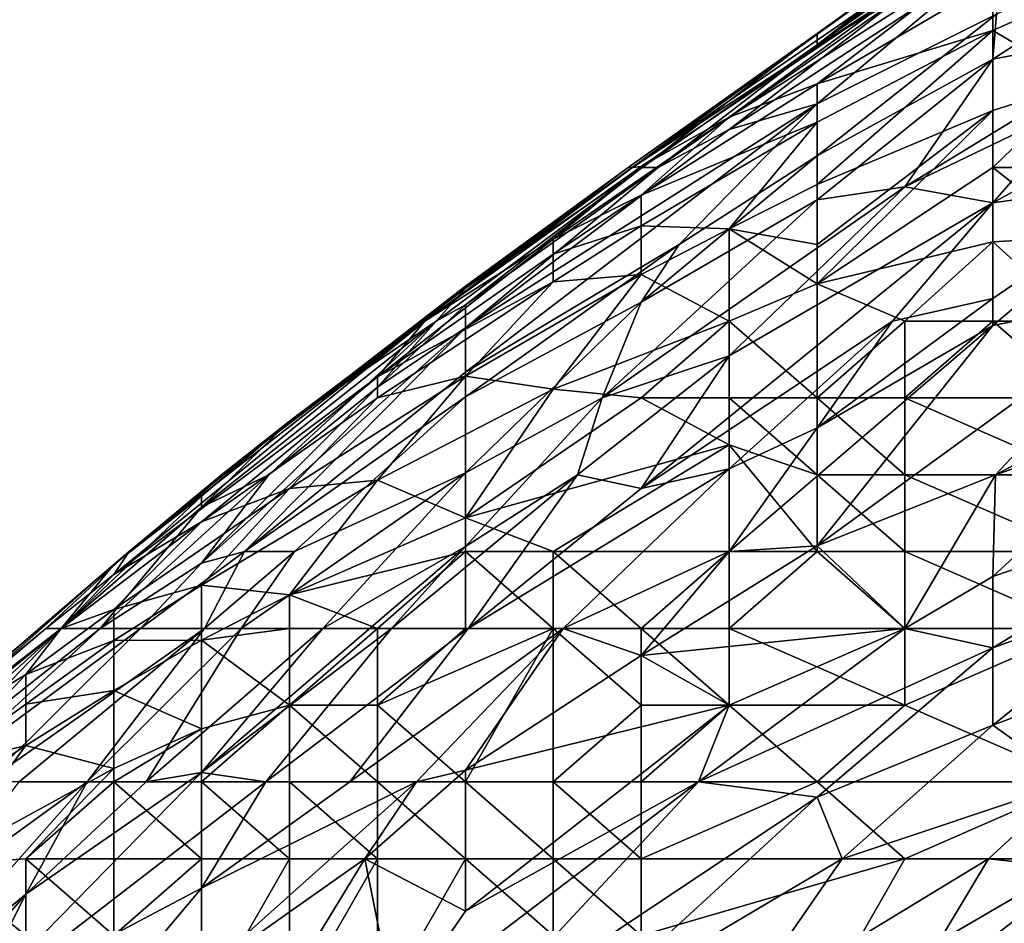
# Model space of a CAD drawing. Extents: x -161 to 11, y -10 to 160.
# Tile 95 of 256: x -1.0504 to -1.0004, y 0.22 to 0.2659. Entities that reach past the tile are written whole.
import ezdxf

# ---------------------------------------------------------------- set-up
doc = ezdxf.new("R2010")
doc.units = 0

msp = doc.modelspace()

# ---------------------------------------------------------------- linework, layer by layer
for points in [[(-0.997346, 0.274037, 0.713675), (-0.992004, 0.277174, 0.705862), (-1.009887, 0.26465, 0.705862)], [(-1.009887, 0.26465, 0.705862), (-0.992004, 0.277174, 0.705862), (-1.005416, 0.267248, 0.69805)], [(-0.997346, 0.274037, 0.713675), (-1.009887, 0.26465, 0.705862), (-1.000946, 0.271645, 0.717581)], [(-1.000763, 0.266224, 0.6668), (-0.987532, 0.272626, 0.655081), (-1.000946, 0.263922, 0.655081)], [(-1.000946, 0.263922, 0.655081), (-0.987532, 0.272626, 0.655081), (-0.992004, 0.265645, 0.63555)], [(-1.009887, 0.265226, 0.717581), (-1.000946, 0.271645, 0.717581), (-1.009887, 0.26465, 0.705862)], [(-1.008459, 0.266224, 0.725394), (-1.000946, 0.271645, 0.717581), (-1.009887, 0.265226, 0.717581)], [(-1.005416, 0.267526, 0.737112), (-1.002301, 0.27013, 0.733206), (-1.019273, 0.258412, 0.733206)], [(-1.002301, 0.27013, 0.733206), (-1.008459, 0.266224, 0.725394), (-1.019273, 0.258412, 0.733206)], [(-1.000946, 0.269538, 0.741019), (-1.005416, 0.267526, 0.737112), (-1.014359, 0.260971, 0.741019)], [(-1.000946, 0.269538, 0.741019), (-1.014359, 0.260971, 0.741019), (-1.009887, 0.262671, 0.744925)], [(-1.000946, 0.26789, 0.744925), (-1.000946, 0.269538, 0.741019), (-1.009887, 0.262671, 0.744925)], [(-1.005416, 0.267248, 0.69805), (-1.000946, 0.269136, 0.686331), (-1.014359, 0.260352, 0.694144)], [(-1.000946, 0.269136, 0.686331), (-1.009887, 0.261647, 0.678519), (-1.014359, 0.260352, 0.694144)], [(-1.009887, 0.261647, 0.678519), (-1.000946, 0.269136, 0.686331), (-1.000763, 0.266224, 0.6668)], [(-1.000946, 0.265383, 0.748831), (-1.000946, 0.26789, 0.744925), (-1.009887, 0.262671, 0.744925)], [(-1.000946, 0.26789, 0.744925), (-1.000946, 0.265383, 0.748831), (-0.996475, 0.267395, 0.748831)], [(-1.01883, 0.258464, 0.737112), (-1.005416, 0.267526, 0.737112), (-1.019273, 0.258412, 0.733206)], [(-1.014359, 0.260971, 0.741019), (-1.005416, 0.267526, 0.737112), (-1.01883, 0.258464, 0.737112)], [(-0.996475, 0.26274, 0.752737), (-0.996475, 0.267395, 0.748831), (-1.000946, 0.265383, 0.748831)], [(-1.009887, 0.26465, 0.705862), (-1.005416, 0.267248, 0.69805), (-1.017963, 0.258412, 0.701956)], [(-1.017963, 0.258412, 0.701956), (-1.005416, 0.267248, 0.69805), (-1.014359, 0.260352, 0.694144)], [(-1.008459, 0.266224, 0.725394), (-1.009887, 0.265226, 0.717581), (-1.019502, 0.258412, 0.725394)], [(-1.008459, 0.266224, 0.725394), (-1.019502, 0.258412, 0.725394), (-1.019273, 0.258412, 0.733206)], [(-1.009887, 0.261647, 0.678519), (-1.000763, 0.266224, 0.6668), (-1.009887, 0.259011, 0.662894)], [(-1.000763, 0.266224, 0.6668), (-1.000946, 0.263922, 0.655081), (-1.009887, 0.259011, 0.662894)], [(-1.009887, 0.260718, 0.748831), (-1.000946, 0.265383, 0.748831), (-1.009887, 0.262671, 0.744925)], [(-1.000946, 0.26131, 0.752737), (-1.000946, 0.265383, 0.748831), (-1.009887, 0.257547, 0.752737)], [(-1.009887, 0.260718, 0.748831), (-1.009887, 0.257547, 0.752737), (-1.000946, 0.265383, 0.748831)], [(-0.992004, 0.265645, 0.63555), (-1.005416, 0.257425, 0.639456), (-1.000946, 0.263922, 0.655081)], [(-0.992004, 0.265645, 0.63555), (-0.996475, 0.261734, 0.631644), (-1.005416, 0.257425, 0.639456)], [(-1.000946, 0.265383, 0.748831), (-1.000946, 0.26131, 0.752737), (-0.996475, 0.26274, 0.752737)], [(-1.009887, 0.265226, 0.717581), (-1.027772, 0.252284, 0.721487), (-1.019502, 0.258412, 0.725394)], [(-1.027772, 0.252284, 0.721487), (-1.009887, 0.265226, 0.717581), (-1.018774, 0.258412, 0.709769)], [(-1.009887, 0.265226, 0.717581), (-1.009887, 0.26465, 0.705862), (-1.018774, 0.258412, 0.709769)], [(-1.009887, 0.26465, 0.705862), (-1.017963, 0.258412, 0.701956), (-1.018774, 0.258412, 0.709769)], [(-1.009887, 0.256765, 0.651175), (-1.000946, 0.263922, 0.655081), (-1.005416, 0.257425, 0.639456)], [(-1.009887, 0.259011, 0.662894), (-1.000946, 0.263922, 0.655081), (-1.009887, 0.256765, 0.651175)], [(-1.009887, 0.260718, 0.748831), (-1.009887, 0.262671, 0.744925), (-1.01883, 0.257002, 0.744925)], [(-1.009887, 0.262671, 0.744925), (-1.014359, 0.260971, 0.741019), (-1.01883, 0.257002, 0.744925)], [(-1.000946, 0.26131, 0.752737), (-1.000946, 0.258412, 0.754703), (-0.996475, 0.26274, 0.752737)], [(-0.996475, 0.258412, 0.755257), (-0.996475, 0.26274, 0.752737), (-1.000946, 0.258412, 0.754703)], [(-1.014359, 0.260352, 0.694144), (-1.009887, 0.261647, 0.678519), (-1.027772, 0.250269, 0.694144)], [(-1.016908, 0.254505, 0.6668), (-1.027772, 0.248008, 0.678519), (-1.009887, 0.261647, 0.678519)], [(-1.027772, 0.250269, 0.694144), (-1.009887, 0.261647, 0.678519), (-1.027772, 0.248008, 0.678519)], [(-1.009887, 0.261647, 0.678519), (-1.009887, 0.259011, 0.662894), (-1.016908, 0.254505, 0.6668)], [(-1.000946, 0.256627, 0.623831), (-1.005416, 0.257425, 0.639456), (-0.996475, 0.261734, 0.631644)], [(-0.996475, 0.261734, 0.631644), (-0.992004, 0.261557, 0.619925), (-1.000946, 0.256627, 0.623831)], [(-0.992004, 0.257869, 0.608206), (-1.000946, 0.256627, 0.623831), (-0.992004, 0.261557, 0.619925)], [(-1.01883, 0.257002, 0.744925), (-1.014359, 0.260971, 0.741019), (-1.023301, 0.254764, 0.741019)], [(-1.014359, 0.260971, 0.741019), (-1.01883, 0.258464, 0.737112), (-1.023301, 0.254764, 0.741019)], [(-1.000946, 0.258412, 0.754703), (-1.000946, 0.26131, 0.752737), (-1.009887, 0.252502, 0.756644)], [(-1.000946, 0.26131, 0.752737), (-1.009887, 0.254505, 0.75531), (-1.009887, 0.252502, 0.756644)], [(-1.000946, 0.26131, 0.752737), (-1.009887, 0.257547, 0.752737), (-1.009887, 0.254505, 0.75531)], [(-1.01883, 0.255453, 0.748831), (-1.014359, 0.25529, 0.752737), (-1.009887, 0.260718, 0.748831)], [(-1.01883, 0.255453, 0.748831), (-1.009887, 0.260718, 0.748831), (-1.01883, 0.257002, 0.744925)], [(-1.014359, 0.25529, 0.752737), (-1.009887, 0.257547, 0.752737), (-1.009887, 0.260718, 0.748831)], [(-1.017963, 0.258412, 0.701956), (-1.014359, 0.260352, 0.694144), (-1.027772, 0.250269, 0.694144)], [(-1.016908, 0.254505, 0.6668), (-1.009887, 0.259011, 0.662894), (-1.01883, 0.251564, 0.658987)], [(-1.009887, 0.259011, 0.662894), (-1.009887, 0.256765, 0.651175), (-1.01883, 0.251564, 0.658987)], [(-1.01883, 0.258464, 0.737112), (-1.019273, 0.258412, 0.733206), (-1.02984, 0.250599, 0.737112)], [(-1.023301, 0.254764, 0.741019), (-1.01883, 0.258464, 0.737112), (-1.02984, 0.250599, 0.737112)], [(-1.02984, 0.250599, 0.737112), (-1.019273, 0.258412, 0.733206), (-1.027772, 0.252377, 0.7293)], [(-1.027772, 0.252284, 0.721487), (-1.018774, 0.258412, 0.709769), (-1.029251, 0.250599, 0.709769)], [(-1.029251, 0.250599, 0.709769), (-1.018774, 0.258412, 0.709769), (-1.027772, 0.251427, 0.705862)], [(-1.019502, 0.258412, 0.725394), (-1.027772, 0.252377, 0.7293), (-1.019273, 0.258412, 0.733206)], [(-1.027772, 0.252377, 0.7293), (-1.019502, 0.258412, 0.725394), (-1.027772, 0.252284, 0.721487)], [(-1.017963, 0.258412, 0.701956), (-1.027772, 0.251427, 0.705862), (-1.018774, 0.258412, 0.709769)], [(-1.017963, 0.258412, 0.701956), (-1.027772, 0.250269, 0.694144), (-1.027772, 0.251427, 0.705862)], [(-1.000946, 0.254634, 0.756644), (-1.000946, 0.258412, 0.754703), (-1.009887, 0.252502, 0.756644)], [(-1.000946, 0.258412, 0.754703), (-0.996475, 0.254894, 0.756644), (-0.996475, 0.258412, 0.755257)], [(-0.996475, 0.254894, 0.756644), (-1.000946, 0.258412, 0.754703), (-1.000946, 0.254634, 0.756644)], [(-1.009887, 0.256765, 0.651175), (-1.005416, 0.257425, 0.639456), (-1.020809, 0.246693, 0.643362)], [(-1.005416, 0.257425, 0.639456), (-1.014359, 0.248833, 0.631644), (-1.020809, 0.246693, 0.643362)], [(-1.014359, 0.25529, 0.752737), (-1.009887, 0.254505, 0.75531), (-1.009887, 0.257547, 0.752737)], [(-1.005416, 0.257425, 0.639456), (-1.000946, 0.256627, 0.623831), (-1.014359, 0.248833, 0.631644)], [(-0.992004, 0.257869, 0.608206), (-1.000946, 0.251746, 0.608206), (-1.000946, 0.256627, 0.623831)], [(-1.000946, 0.250383, 0.6043), (-0.992004, 0.257869, 0.608206), (-0.992004, 0.252184, 0.592581)], [(-0.992004, 0.257869, 0.608206), (-1.000946, 0.250383, 0.6043), (-1.000946, 0.251746, 0.608206)], [(-1.01883, 0.257002, 0.744925), (-1.023301, 0.254003, 0.744925), (-1.01883, 0.255453, 0.748831)], [(-1.023301, 0.254003, 0.744925), (-1.01883, 0.257002, 0.744925), (-1.023301, 0.254764, 0.741019)], [(-1.009887, 0.256765, 0.651175), (-1.020809, 0.246693, 0.643362), (-1.01883, 0.251564, 0.658987)], [(-1.014359, 0.248833, 0.631644), (-1.000946, 0.256627, 0.623831), (-1.01883, 0.242085, 0.619925)], [(-1.006052, 0.250599, 0.616019), (-1.01883, 0.242085, 0.619925), (-1.000946, 0.256627, 0.623831)], [(-1.006052, 0.250599, 0.616019), (-1.000946, 0.256627, 0.623831), (-1.000946, 0.251746, 0.608206)], [(-1.023301, 0.252593, 0.748831), (-1.01883, 0.255453, 0.748831), (-1.023301, 0.254003, 0.744925)], [(-1.01883, 0.252974, 0.752737), (-1.01883, 0.255453, 0.748831), (-1.023301, 0.252593, 0.748831)], [(-1.01883, 0.255453, 0.748831), (-1.01883, 0.252974, 0.752737), (-1.014359, 0.25529, 0.752737)], [(-1.014359, 0.250599, 0.756934), (-1.014359, 0.25529, 0.752737), (-1.01883, 0.252974, 0.752737)], [(-1.009887, 0.252502, 0.756644), (-1.009887, 0.254505, 0.75531), (-1.014359, 0.25529, 0.752737)], [(-1.014359, 0.25529, 0.752737), (-1.014359, 0.250599, 0.756934), (-1.009887, 0.252502, 0.756644)], [(-1.000946, 0.254634, 0.756644), (-0.996475, 0.250599, 0.757996), (-0.996475, 0.254894, 0.756644)], [(-1.023301, 0.254003, 0.744925), (-1.023301, 0.254764, 0.741019), (-1.032243, 0.247762, 0.744925)], [(-1.032243, 0.247762, 0.744925), (-1.023301, 0.254764, 0.741019), (-1.02984, 0.250599, 0.737112)], [(-1.027772, 0.24675, 0.670706), (-1.016908, 0.254505, 0.6668), (-1.01883, 0.251564, 0.658987)], [(-1.027772, 0.248008, 0.678519), (-1.016908, 0.254505, 0.6668), (-1.027772, 0.24675, 0.670706)], [(-1.005416, 0.250599, 0.758179), (-1.000946, 0.254634, 0.756644), (-1.009887, 0.252502, 0.756644)], [(-1.005416, 0.250599, 0.758179), (-1.000946, 0.250599, 0.758222), (-1.000946, 0.254634, 0.756644)], [(-0.996475, 0.250599, 0.757996), (-1.000946, 0.254634, 0.756644), (-1.000946, 0.250599, 0.758222)], [(-1.023301, 0.254003, 0.744925), (-1.032243, 0.247762, 0.744925), (-1.023301, 0.252593, 0.748831)], [(-1.027772, 0.247799, 0.752737), (-1.023301, 0.247147, 0.756644), (-1.01883, 0.252974, 0.752737)], [(-1.01883, 0.252974, 0.752737), (-1.023301, 0.252593, 0.748831), (-1.027772, 0.247799, 0.752737)], [(-1.01883, 0.252974, 0.752737), (-1.023301, 0.247147, 0.756644), (-1.014359, 0.250599, 0.756934)], [(-1.02984, 0.250599, 0.737112), (-1.027772, 0.252377, 0.7293), (-1.040174, 0.242787, 0.733206)], [(-1.027772, 0.252377, 0.7293), (-1.027772, 0.252284, 0.721487), (-1.040174, 0.242787, 0.733206)], [(-1.027772, 0.247799, 0.752737), (-1.023301, 0.252593, 0.748831), (-1.032243, 0.246703, 0.748831)], [(-1.032243, 0.246703, 0.748831), (-1.023301, 0.252593, 0.748831), (-1.032243, 0.247762, 0.744925)], [(-1.014359, 0.250599, 0.756934), (-1.009887, 0.246693, 0.759714), (-1.009887, 0.252502, 0.756644)], [(-1.009887, 0.252502, 0.756644), (-1.009887, 0.246693, 0.759714), (-1.005416, 0.250599, 0.758179)], [(-1.040174, 0.242787, 0.733206), (-1.027772, 0.252284, 0.721487), (-1.036714, 0.245513, 0.725394)], [(-1.029251, 0.250599, 0.709769), (-1.036714, 0.245513, 0.725394), (-1.027772, 0.252284, 0.721487)], [(-0.992004, 0.252184, 0.592581), (-1.009887, 0.239171, 0.592581), (-1.000946, 0.250383, 0.6043)], [(-0.992004, 0.252184, 0.592581), (-1.000814, 0.242787, 0.584769), (-1.009887, 0.239171, 0.592581)], [(-0.992004, 0.247426, 0.580862), (-1.000814, 0.242787, 0.584769), (-0.992004, 0.252184, 0.592581)], [(-1.029251, 0.250599, 0.709769), (-1.027772, 0.251427, 0.705862), (-1.032243, 0.247235, 0.69805)], [(-1.027772, 0.250269, 0.694144), (-1.032243, 0.247235, 0.69805), (-1.027772, 0.251427, 0.705862)], [(-1.027772, 0.24675, 0.670706), (-1.01883, 0.251564, 0.658987), (-1.027772, 0.24288, 0.651175)], [(-1.027772, 0.24288, 0.651175), (-1.01883, 0.251564, 0.658987), (-1.020809, 0.246693, 0.643362)], [(-1.000946, 0.251746, 0.608206), (-1.000946, 0.250383, 0.6043), (-1.009887, 0.245179, 0.608206)], [(-1.006052, 0.250599, 0.616019), (-1.000946, 0.251746, 0.608206), (-1.009887, 0.245179, 0.608206)], [(-1.032243, 0.247762, 0.744925), (-1.02984, 0.250599, 0.737112), (-1.045656, 0.237714, 0.744925)], [(-1.02984, 0.250599, 0.737112), (-1.044876, 0.23888, 0.737112), (-1.045656, 0.237714, 0.744925)], [(-1.02984, 0.250599, 0.737112), (-1.040174, 0.242787, 0.733206), (-1.044876, 0.23888, 0.737112)], [(-1.036714, 0.245513, 0.725394), (-1.029251, 0.250599, 0.709769), (-1.041185, 0.241136, 0.709769)], [(-1.041185, 0.241136, 0.709769), (-1.029251, 0.250599, 0.709769), (-1.037776, 0.242787, 0.69805)], [(-1.032243, 0.247235, 0.69805), (-1.037776, 0.242787, 0.69805), (-1.029251, 0.250599, 0.709769)], [(-1.01883, 0.246693, 0.758571), (-1.014359, 0.250599, 0.756934), (-1.023301, 0.247147, 0.756644)], [(-1.006052, 0.250599, 0.616019), (-1.014359, 0.243087, 0.612112), (-1.01883, 0.242085, 0.619925)], [(-1.014359, 0.246693, 0.75944), (-1.014359, 0.250599, 0.756934), (-1.01883, 0.246693, 0.758571)], [(-1.006052, 0.250599, 0.616019), (-1.009887, 0.245179, 0.608206), (-1.014359, 0.243087, 0.612112)], [(-1.009887, 0.246693, 0.759714), (-1.014359, 0.250599, 0.756934), (-1.014359, 0.246693, 0.75944)], [(-1.000946, 0.250383, 0.6043), (-1.014359, 0.23888, 0.600567), (-1.009887, 0.245179, 0.608206)], [(-1.000946, 0.250383, 0.6043), (-1.009887, 0.239171, 0.592581), (-1.014359, 0.23888, 0.600567)], [(-1.005416, 0.246693, 0.759755), (-1.005416, 0.250599, 0.758179), (-1.009887, 0.246693, 0.759714)], [(-1.005416, 0.250599, 0.758179), (-1.005416, 0.246693, 0.759755), (-1.000946, 0.250599, 0.758222)], [(-0.996475, 0.246693, 0.75891), (-1.000946, 0.250599, 0.758222), (-1.005416, 0.246693, 0.759755)], [(-1.000946, 0.250599, 0.758222), (-0.996475, 0.246693, 0.75891), (-0.996475, 0.250599, 0.757996)], [(-1.027772, 0.250269, 0.694144), (-1.041185, 0.238289, 0.686331), (-1.032243, 0.247235, 0.69805)], [(-1.027772, 0.250269, 0.694144), (-1.039, 0.23888, 0.678519), (-1.041185, 0.238289, 0.686331)], [(-1.027772, 0.248008, 0.678519), (-1.039, 0.23888, 0.678519), (-1.027772, 0.250269, 0.694144)], [(-1.020809, 0.246693, 0.643362), (-1.014359, 0.248833, 0.631644), (-1.022075, 0.242787, 0.631644)], [(-1.022075, 0.242787, 0.631644), (-1.014359, 0.248833, 0.631644), (-1.01883, 0.242085, 0.619925)], [(-1.027772, 0.24675, 0.670706), (-1.039, 0.23888, 0.678519), (-1.027772, 0.248008, 0.678519)], [(-1.041185, 0.240386, 0.748831), (-1.032243, 0.247762, 0.744925), (-1.045656, 0.237714, 0.744925)], [(-1.032243, 0.246703, 0.748831), (-1.032243, 0.247762, 0.744925), (-1.041185, 0.240386, 0.748831)], [(-1.027772, 0.247799, 0.752737), (-1.032243, 0.246703, 0.748831), (-1.036714, 0.242094, 0.752737)], [(-1.032243, 0.242508, 0.756644), (-1.027772, 0.247799, 0.752737), (-1.036714, 0.242094, 0.752737)], [(-1.023301, 0.247147, 0.756644), (-1.027772, 0.247799, 0.752737), (-1.032243, 0.242508, 0.756644)], [(-0.992004, 0.247426, 0.580862), (-0.992004, 0.245858, 0.576956), (-1.000814, 0.242787, 0.584769)], [(-1.032243, 0.247235, 0.69805), (-1.041185, 0.238289, 0.686331), (-1.037776, 0.242787, 0.69805)], [(-1.027772, 0.240605, 0.76055), (-1.023301, 0.247147, 0.756644), (-1.032243, 0.242508, 0.756644)], [(-1.01883, 0.246693, 0.758571), (-1.023301, 0.247147, 0.756644), (-1.027772, 0.240605, 0.76055)], [(-1.032243, 0.246703, 0.748831), (-1.041185, 0.240386, 0.748831), (-1.036714, 0.242094, 0.752737)], [(-1.039, 0.23888, 0.678519), (-1.027772, 0.24675, 0.670706), (-1.036455, 0.23888, 0.6668)], [(-1.036455, 0.23888, 0.6668), (-1.027772, 0.24675, 0.670706), (-1.027772, 0.24288, 0.651175)], [(-1.014359, 0.244308, 0.76055), (-1.01883, 0.246693, 0.758571), (-1.027772, 0.240605, 0.76055)], [(-1.027772, 0.24288, 0.651175), (-1.020809, 0.246693, 0.643362), (-1.027772, 0.239144, 0.63555)], [(-1.020809, 0.246693, 0.643362), (-1.022075, 0.242787, 0.631644), (-1.027772, 0.239144, 0.63555)], [(-1.01883, 0.246693, 0.758571), (-1.014359, 0.244308, 0.76055), (-1.014359, 0.246693, 0.75944)], [(-1.014359, 0.246693, 0.75944), (-1.009887, 0.242787, 0.761111), (-1.009887, 0.246693, 0.759714)], [(-1.009887, 0.242787, 0.761111), (-1.014359, 0.246693, 0.75944), (-1.014359, 0.244308, 0.76055)], [(-1.005416, 0.242787, 0.760787), (-1.005416, 0.246693, 0.759755), (-1.009887, 0.246693, 0.759714)], [(-1.005416, 0.242787, 0.760787), (-1.009887, 0.246693, 0.759714), (-1.009887, 0.242787, 0.761111)], [(-1.005416, 0.246693, 0.759755), (-0.996475, 0.242787, 0.759543), (-0.996475, 0.246693, 0.75891)], [(-1.005416, 0.246693, 0.759755), (-1.005416, 0.242787, 0.760787), (-0.996475, 0.242787, 0.759543)], [(-0.992004, 0.245858, 0.576956), (-0.987532, 0.242179, 0.561331), (-1.000946, 0.23762, 0.57305)], [(-1.000814, 0.242787, 0.584769), (-0.992004, 0.245858, 0.576956), (-1.000946, 0.23762, 0.57305)], [(-1.036714, 0.245513, 0.725394), (-1.045656, 0.238223, 0.725394), (-1.040174, 0.242787, 0.733206)], [(-1.041185, 0.241701, 0.717581), (-1.045656, 0.238223, 0.725394), (-1.036714, 0.245513, 0.725394)], [(-1.041185, 0.241701, 0.717581), (-1.036714, 0.245513, 0.725394), (-1.041185, 0.241136, 0.709769)], [(-1.014359, 0.23888, 0.600567), (-1.014359, 0.243087, 0.612112), (-1.009887, 0.245179, 0.608206)], [(-1.023301, 0.23888, 0.762377), (-1.014359, 0.244308, 0.76055), (-1.027772, 0.240605, 0.76055)], [(-1.023301, 0.23888, 0.762377), (-1.014359, 0.23888, 0.762535), (-1.014359, 0.244308, 0.76055)], [(-1.009887, 0.242787, 0.761111), (-1.014359, 0.244308, 0.76055), (-1.009887, 0.23888, 0.762137)], [(-1.014359, 0.244308, 0.76055), (-1.014359, 0.23888, 0.762535), (-1.009887, 0.23888, 0.762137)], [(-1.027772, 0.24288, 0.651175), (-1.039174, 0.234974, 0.658987), (-1.036455, 0.23888, 0.6668)], [(-1.039174, 0.234974, 0.658987), (-1.027772, 0.24288, 0.651175), (-1.035016, 0.234974, 0.643362)], [(-1.027772, 0.24288, 0.651175), (-1.027772, 0.239144, 0.63555), (-1.035016, 0.234974, 0.643362)], [(-1.027631, 0.234974, 0.619925), (-1.014359, 0.243087, 0.612112), (-1.022793, 0.234974, 0.608206)], [(-1.01883, 0.242085, 0.619925), (-1.014359, 0.243087, 0.612112), (-1.027631, 0.234974, 0.619925)], [(-1.014359, 0.23888, 0.600567), (-1.022793, 0.234974, 0.608206), (-1.014359, 0.243087, 0.612112)], [(-1.041185, 0.241136, 0.709769), (-1.037776, 0.242787, 0.69805), (-1.046337, 0.234974, 0.694144)], [(-1.046337, 0.234974, 0.694144), (-1.037776, 0.242787, 0.69805), (-1.041185, 0.238289, 0.686331)], [(-1.045656, 0.238223, 0.725394), (-1.044876, 0.23888, 0.737112), (-1.040174, 0.242787, 0.733206)], [(-1.036714, 0.242094, 0.752737), (-1.041185, 0.237169, 0.756644), (-1.032243, 0.242508, 0.756644)], [(-1.036714, 0.236678, 0.76055), (-1.032243, 0.242508, 0.756644), (-1.041185, 0.237169, 0.756644)], [(-1.032243, 0.242508, 0.756644), (-1.036714, 0.236678, 0.76055), (-1.027772, 0.240605, 0.76055)], [(-1.027772, 0.239144, 0.63555), (-1.022075, 0.242787, 0.631644), (-1.031525, 0.234974, 0.631644)], [(-1.031525, 0.234974, 0.631644), (-1.022075, 0.242787, 0.631644), (-1.027631, 0.234974, 0.619925)], [(-1.01883, 0.242085, 0.619925), (-1.027631, 0.234974, 0.619925), (-1.022075, 0.242787, 0.631644)], [(-1.005416, 0.23888, 0.761454), (-1.005416, 0.242787, 0.760787), (-1.009887, 0.242787, 0.761111)], [(-1.009887, 0.242787, 0.761111), (-1.009887, 0.23888, 0.762137), (-1.005416, 0.23888, 0.761454)], [(-1.009887, 0.239171, 0.592581), (-1.000814, 0.242787, 0.584769), (-1.005416, 0.234974, 0.574995)], [(-0.996475, 0.23888, 0.759954), (-0.996475, 0.242787, 0.759543), (-1.005416, 0.242787, 0.760787)], [(-0.996475, 0.23888, 0.759954), (-1.005416, 0.242787, 0.760787), (-1.005416, 0.23888, 0.761454)], [(-1.000946, 0.23762, 0.57305), (-1.005416, 0.234974, 0.574995), (-1.000814, 0.242787, 0.584769)], [(-1.036714, 0.242094, 0.752737), (-1.045656, 0.235939, 0.752737), (-1.041185, 0.237169, 0.756644)], [(-1.036714, 0.242094, 0.752737), (-1.041185, 0.240386, 0.748831), (-1.045656, 0.235939, 0.752737)], [(-0.987532, 0.242179, 0.561331), (-0.992004, 0.237182, 0.557425), (-1.000946, 0.233981, 0.565237)], [(-0.987532, 0.242179, 0.561331), (-1.000946, 0.233981, 0.565237), (-1.000946, 0.23762, 0.57305)], [(-1.041185, 0.241701, 0.717581), (-1.048326, 0.234974, 0.709769), (-1.045656, 0.238223, 0.725394)], [(-1.041185, 0.241701, 0.717581), (-1.041185, 0.241136, 0.709769), (-1.048326, 0.234974, 0.709769)], [(-1.046337, 0.234974, 0.694144), (-1.048326, 0.234974, 0.709769), (-1.041185, 0.241136, 0.709769)], [(-1.045656, 0.235939, 0.752737), (-1.041185, 0.240386, 0.748831), (-1.048337, 0.234974, 0.748831)], [(-1.041185, 0.240386, 0.748831), (-1.045656, 0.237714, 0.744925), (-1.048337, 0.234974, 0.748831)], [(-1.036714, 0.236678, 0.76055), (-1.027772, 0.23888, 0.761708), (-1.027772, 0.240605, 0.76055)], [(-1.023301, 0.23888, 0.762377), (-1.027772, 0.240605, 0.76055), (-1.027772, 0.23888, 0.761708)], [(-1.044876, 0.23888, 0.737112), (-1.045656, 0.238223, 0.725394), (-1.058533, 0.227162, 0.737112)], [(-1.049107, 0.234974, 0.744925), (-1.044876, 0.23888, 0.737112), (-1.058533, 0.227162, 0.737112)], [(-1.049107, 0.234974, 0.744925), (-1.045656, 0.237714, 0.744925), (-1.044876, 0.23888, 0.737112)], [(-1.044289, 0.234974, 0.682425), (-1.039, 0.23888, 0.678519), (-1.041037, 0.234974, 0.6668)], [(-1.041185, 0.238289, 0.686331), (-1.039, 0.23888, 0.678519), (-1.044289, 0.234974, 0.682425)], [(-1.035016, 0.234974, 0.643362), (-1.027772, 0.239144, 0.63555), (-1.041185, 0.227637, 0.63555)], [(-1.027772, 0.239144, 0.63555), (-1.031525, 0.234974, 0.631644), (-1.041185, 0.227637, 0.63555)], [(-1.036455, 0.23888, 0.6668), (-1.041037, 0.234974, 0.6668), (-1.039, 0.23888, 0.678519)], [(-1.039174, 0.234974, 0.658987), (-1.041037, 0.234974, 0.6668), (-1.036455, 0.23888, 0.6668)], [(-1.032243, 0.234974, 0.763241), (-1.027772, 0.23888, 0.761708), (-1.036714, 0.236678, 0.76055)], [(-1.032243, 0.234974, 0.763241), (-1.027772, 0.234974, 0.763887), (-1.027772, 0.23888, 0.761708)], [(-1.027772, 0.23888, 0.761708), (-1.023301, 0.234974, 0.764075), (-1.023301, 0.23888, 0.762377)], [(-1.027772, 0.23888, 0.761708), (-1.027772, 0.234974, 0.763887), (-1.023301, 0.234974, 0.764075)], [(-1.023301, 0.23888, 0.762377), (-1.01883, 0.234974, 0.76394), (-1.014359, 0.23888, 0.762535)], [(-1.023301, 0.23888, 0.762377), (-1.023301, 0.234974, 0.764075), (-1.01883, 0.234974, 0.76394)], [(-1.022793, 0.234974, 0.608206), (-1.014359, 0.23888, 0.600567), (-1.01883, 0.233587, 0.596487)], [(-1.014359, 0.23888, 0.600567), (-1.009887, 0.239171, 0.592581), (-1.01883, 0.233587, 0.596487)], [(-1.01883, 0.233587, 0.596487), (-1.009887, 0.239171, 0.592581), (-1.005416, 0.234974, 0.574995)], [(-1.01883, 0.234974, 0.76394), (-1.014359, 0.234974, 0.763555), (-1.014359, 0.23888, 0.762535)], [(-1.009887, 0.23888, 0.762137), (-1.014359, 0.23888, 0.762535), (-1.014359, 0.234974, 0.763555)], [(-1.005416, 0.234974, 0.76209), (-1.009887, 0.23888, 0.762137), (-1.014359, 0.234974, 0.763555)], [(-1.005416, 0.234974, 0.76209), (-1.005416, 0.23888, 0.761454), (-1.009887, 0.23888, 0.762137)], [(-0.996475, 0.234974, 0.760116), (-1.005416, 0.23888, 0.761454), (-1.005416, 0.234974, 0.76209)], [(-0.996475, 0.234974, 0.760116), (-0.996475, 0.23888, 0.759954), (-1.005416, 0.23888, 0.761454)], [(-1.058533, 0.227162, 0.737112), (-1.045656, 0.238223, 0.725394), (-1.058162, 0.227162, 0.725394)], [(-1.048326, 0.234974, 0.709769), (-1.058162, 0.227162, 0.725394), (-1.045656, 0.238223, 0.725394)], [(-1.046337, 0.234974, 0.694144), (-1.041185, 0.238289, 0.686331), (-1.044289, 0.234974, 0.682425)], [(-1.048337, 0.234974, 0.748831), (-1.045656, 0.237714, 0.744925), (-1.049107, 0.234974, 0.744925)], [(-1.000946, 0.233981, 0.565237), (-1.005416, 0.234974, 0.574995), (-1.000946, 0.23762, 0.57305)], [(-1.041185, 0.234373, 0.76055), (-1.041185, 0.237169, 0.756644), (-1.045656, 0.234357, 0.756644)], [(-1.045656, 0.234357, 0.756644), (-1.041185, 0.237169, 0.756644), (-1.045656, 0.235939, 0.752737)], [(-1.041185, 0.237169, 0.756644), (-1.041185, 0.234373, 0.76055), (-1.036714, 0.236678, 0.76055)], [(-0.992004, 0.237182, 0.557425), (-0.987832, 0.234974, 0.545706), (-1.000946, 0.230051, 0.557425)], [(-0.992004, 0.237182, 0.557425), (-1.000946, 0.230051, 0.557425), (-1.000946, 0.233981, 0.565237)], [(-1.041185, 0.234373, 0.76055), (-1.036714, 0.234974, 0.762021), (-1.036714, 0.236678, 0.76055)], [(-1.032243, 0.234974, 0.763241), (-1.036714, 0.236678, 0.76055), (-1.036714, 0.234974, 0.762021)], [(-1.048337, 0.234974, 0.748831), (-1.050127, 0.232632, 0.752737), (-1.045656, 0.235939, 0.752737)], [(-1.045656, 0.234357, 0.756644), (-1.045656, 0.235939, 0.752737), (-1.050127, 0.232632, 0.752737)], [(-1.058356, 0.227162, 0.744925), (-1.049107, 0.234974, 0.744925), (-1.058533, 0.227162, 0.737112)], [(-1.054598, 0.229887, 0.748831), (-1.048337, 0.234974, 0.748831), (-1.058356, 0.227162, 0.744925)], [(-1.048337, 0.234974, 0.748831), (-1.049107, 0.234974, 0.744925), (-1.058356, 0.227162, 0.744925)], [(-1.058162, 0.227162, 0.725394), (-1.048326, 0.234974, 0.709769), (-1.056912, 0.227162, 0.709769)], [(-1.048326, 0.234974, 0.709769), (-1.054598, 0.228464, 0.701956), (-1.056912, 0.227162, 0.709769)], [(-1.046337, 0.234974, 0.694144), (-1.044289, 0.234974, 0.682425), (-1.054857, 0.227162, 0.694144)], [(-1.044289, 0.234974, 0.682425), (-1.052144, 0.227162, 0.678519), (-1.054857, 0.227162, 0.694144)], [(-1.054598, 0.228464, 0.701956), (-1.046337, 0.234974, 0.694144), (-1.054857, 0.227162, 0.694144)], [(-1.046337, 0.234974, 0.694144), (-1.054598, 0.228464, 0.701956), (-1.048326, 0.234974, 0.709769)], [(-1.050127, 0.232632, 0.752737), (-1.048337, 0.234974, 0.748831), (-1.054598, 0.229887, 0.748831)], [(-1.044289, 0.234974, 0.682425), (-1.041037, 0.234974, 0.6668), (-1.052144, 0.227162, 0.678519)], [(-1.052144, 0.227162, 0.678519), (-1.041037, 0.234974, 0.6668), (-1.050464, 0.227162, 0.670706)], [(-1.050464, 0.227162, 0.670706), (-1.041037, 0.234974, 0.6668), (-1.047005, 0.227162, 0.655081)], [(-1.041037, 0.234974, 0.6668), (-1.039174, 0.234974, 0.658987), (-1.047005, 0.227162, 0.655081)], [(-1.044, 0.227162, 0.643362), (-1.047005, 0.227162, 0.655081), (-1.039174, 0.234974, 0.658987)], [(-1.044, 0.227162, 0.643362), (-1.035016, 0.234974, 0.643362), (-1.041185, 0.227637, 0.63555)], [(-1.039174, 0.234974, 0.658987), (-1.035016, 0.234974, 0.643362), (-1.044, 0.227162, 0.643362)], [(-1.036714, 0.234974, 0.762021), (-1.041185, 0.234373, 0.76055), (-1.036714, 0.231068, 0.764697)], [(-1.031525, 0.234974, 0.631644), (-1.037914, 0.227162, 0.623831), (-1.041185, 0.227637, 0.63555)], [(-1.037914, 0.227162, 0.623831), (-1.027631, 0.234974, 0.619925), (-1.033647, 0.227162, 0.612112)], [(-1.031525, 0.234974, 0.631644), (-1.027631, 0.234974, 0.619925), (-1.037914, 0.227162, 0.623831)], [(-1.036714, 0.231068, 0.764697), (-1.032243, 0.231068, 0.765277), (-1.032243, 0.234974, 0.763241)], [(-1.032243, 0.234974, 0.763241), (-1.036714, 0.234974, 0.762021), (-1.036714, 0.231068, 0.764697)], [(-1.022793, 0.234974, 0.608206), (-1.033647, 0.227162, 0.612112), (-1.027631, 0.234974, 0.619925)], [(-1.022793, 0.234974, 0.608206), (-1.030251, 0.227162, 0.6043), (-1.033647, 0.227162, 0.612112)], [(-1.027772, 0.234974, 0.763887), (-1.032243, 0.234974, 0.763241), (-1.032243, 0.231068, 0.765277)], [(-1.023301, 0.234974, 0.764075), (-1.027772, 0.234974, 0.763887), (-1.032243, 0.231068, 0.765277)], [(-1.027772, 0.227162, 0.766663), (-1.023301, 0.234974, 0.764075), (-1.032243, 0.231068, 0.765277)], [(-1.022793, 0.234974, 0.608206), (-1.027772, 0.227764, 0.600394), (-1.030251, 0.227162, 0.6043)], [(-1.01883, 0.233587, 0.596487), (-1.027772, 0.227764, 0.600394), (-1.022793, 0.234974, 0.608206)], [(-1.023301, 0.234974, 0.764075), (-1.027772, 0.227162, 0.766663), (-1.023301, 0.227162, 0.766192)], [(-1.01883, 0.231068, 0.764912), (-1.01883, 0.234974, 0.76394), (-1.023301, 0.234974, 0.764075)], [(-1.023301, 0.234974, 0.764075), (-1.023301, 0.227162, 0.766192), (-1.01883, 0.231068, 0.764912)], [(-1.01883, 0.234974, 0.76394), (-1.01883, 0.231068, 0.764912), (-1.014359, 0.231068, 0.764202)], [(-1.014359, 0.231068, 0.764202), (-1.014359, 0.234974, 0.763555), (-1.01883, 0.234974, 0.76394)], [(-1.01883, 0.233587, 0.596487), (-1.005416, 0.234974, 0.574995), (-1.014359, 0.231068, 0.582532)], [(-1.014359, 0.231068, 0.582532), (-1.005416, 0.234974, 0.574995), (-1.015917, 0.227162, 0.576956)], [(-1.005416, 0.234974, 0.574995), (-1.000946, 0.233981, 0.565237), (-1.015917, 0.227162, 0.576956)], [(-1.005416, 0.234974, 0.76209), (-1.014359, 0.234974, 0.763555), (-1.005416, 0.231068, 0.762387)], [(-1.014359, 0.231068, 0.764202), (-1.005416, 0.231068, 0.762387), (-1.014359, 0.234974, 0.763555)], [(-1.005416, 0.231068, 0.762387), (-0.996475, 0.234974, 0.760116), (-1.005416, 0.234974, 0.76209)], [(-0.996475, 0.227162, 0.759879), (-0.996475, 0.234974, 0.760116), (-1.005416, 0.231068, 0.762387)], [(-0.987832, 0.234974, 0.545706), (-0.996908, 0.227162, 0.545706), (-1.000946, 0.230051, 0.557425)], [(-1.045656, 0.234357, 0.756644), (-1.050127, 0.231114, 0.756644), (-1.045656, 0.23181, 0.76055)], [(-1.050127, 0.231114, 0.756644), (-1.045656, 0.234357, 0.756644), (-1.050127, 0.232632, 0.752737)], [(-1.045656, 0.234357, 0.756644), (-1.045656, 0.23181, 0.76055), (-1.041185, 0.234373, 0.76055)], [(-1.045656, 0.23181, 0.76055), (-1.041185, 0.22986, 0.764456), (-1.041185, 0.234373, 0.76055)], [(-1.041185, 0.234373, 0.76055), (-1.041185, 0.22986, 0.764456), (-1.036714, 0.231068, 0.764697)], [(-1.000946, 0.233981, 0.565237), (-1.009887, 0.226395, 0.565237), (-1.015917, 0.227162, 0.576956)], [(-1.000946, 0.233981, 0.565237), (-1.000946, 0.230051, 0.557425), (-1.009887, 0.226395, 0.565237)], [(-1.014359, 0.231068, 0.582532), (-1.027772, 0.227764, 0.600394), (-1.01883, 0.233587, 0.596487)], [(-1.050127, 0.231114, 0.756644), (-1.050127, 0.232632, 0.752737), (-1.054598, 0.227907, 0.756644)], [(-1.054598, 0.227907, 0.756644), (-1.050127, 0.232632, 0.752737), (-1.054598, 0.229887, 0.748831)], [(-1.050127, 0.229025, 0.76055), (-1.045656, 0.23181, 0.76055), (-1.050127, 0.231114, 0.756644)], [(-1.045656, 0.227851, 0.764456), (-1.045656, 0.23181, 0.76055), (-1.050127, 0.229025, 0.76055)], [(-1.041185, 0.22986, 0.764456), (-1.045656, 0.23181, 0.76055), (-1.045656, 0.227851, 0.764456)], [(-1.050127, 0.231114, 0.756644), (-1.054598, 0.227907, 0.756644), (-1.050127, 0.229025, 0.76055)], [(-1.036714, 0.227162, 0.76675), (-1.036714, 0.231068, 0.764697), (-1.041185, 0.227162, 0.76617)], [(-1.041185, 0.22986, 0.764456), (-1.041185, 0.227162, 0.76617), (-1.036714, 0.231068, 0.764697)], [(-1.032243, 0.227162, 0.766861), (-1.032243, 0.231068, 0.765277), (-1.036714, 0.231068, 0.764697)], [(-1.036714, 0.231068, 0.764697), (-1.036714, 0.227162, 0.76675), (-1.032243, 0.227162, 0.766861)], [(-1.032243, 0.231068, 0.765277), (-1.032243, 0.227162, 0.766861), (-1.027772, 0.227162, 0.766663)], [(-1.015917, 0.227162, 0.576956), (-1.027772, 0.220597, 0.584769), (-1.014359, 0.231068, 0.582532)], [(-1.014359, 0.231068, 0.582532), (-1.027772, 0.220597, 0.584769), (-1.027772, 0.227764, 0.600394)], [(-1.01883, 0.227162, 0.765492), (-1.01883, 0.231068, 0.764912), (-1.023301, 0.227162, 0.766192)], [(-1.009887, 0.227162, 0.763579), (-1.014359, 0.231068, 0.764202), (-1.01883, 0.227162, 0.765492)], [(-1.014359, 0.231068, 0.764202), (-1.01883, 0.231068, 0.764912), (-1.01883, 0.227162, 0.765492)], [(-1.005416, 0.231068, 0.762387), (-1.014359, 0.231068, 0.764202), (-1.009887, 0.227162, 0.763579)], [(-0.996475, 0.227162, 0.759879), (-1.005416, 0.231068, 0.762387), (-1.009887, 0.227162, 0.763579)], [(-1.041185, 0.22986, 0.764456), (-1.045656, 0.227851, 0.764456), (-1.045656, 0.227162, 0.764982)], [(-1.045656, 0.227162, 0.764982), (-1.041185, 0.227162, 0.76617), (-1.041185, 0.22986, 0.764456)], [(-1.009887, 0.226395, 0.565237), (-1.000946, 0.230051, 0.557425), (-1.008607, 0.223255, 0.557425)], [(-1.008607, 0.223255, 0.557425), (-1.000946, 0.230051, 0.557425), (-0.996908, 0.227162, 0.545706)], [(-1.054598, 0.226074, 0.76055), (-1.050127, 0.229025, 0.76055), (-1.054598, 0.227907, 0.756644)], [(-1.045656, 0.227851, 0.764456), (-1.050127, 0.229025, 0.76055), (-1.054598, 0.222941, 0.764456)], [(-1.054598, 0.226074, 0.76055), (-1.054598, 0.222941, 0.764456), (-1.050127, 0.229025, 0.76055)], [(-1.050127, 0.223255, 0.766297), (-1.045656, 0.227851, 0.764456), (-1.054598, 0.222941, 0.764456)], [(-1.045656, 0.227162, 0.764982), (-1.045656, 0.227851, 0.764456), (-1.050127, 0.223255, 0.766297)], [(-1.041185, 0.227637, 0.63555), (-1.037914, 0.227162, 0.623831), (-1.053154, 0.215443, 0.631644)], [(-1.050127, 0.221454, 0.643362), (-1.041185, 0.227637, 0.63555), (-1.053154, 0.215443, 0.631644)], [(-1.044, 0.227162, 0.643362), (-1.041185, 0.227637, 0.63555), (-1.050127, 0.221454, 0.643362)], [(-1.030251, 0.227162, 0.6043), (-1.027772, 0.227764, 0.600394), (-1.032886, 0.223255, 0.600394)], [(-1.032886, 0.223255, 0.600394), (-1.027772, 0.227764, 0.600394), (-1.027772, 0.220597, 0.584769)], [(-1.054598, 0.221676, 0.662894), (-1.047005, 0.227162, 0.655081), (-1.057373, 0.215443, 0.647269)], [(-1.050127, 0.221454, 0.643362), (-1.057373, 0.215443, 0.647269), (-1.047005, 0.227162, 0.655081)], [(-1.050464, 0.227162, 0.670706), (-1.047005, 0.227162, 0.655081), (-1.054598, 0.221676, 0.662894)], [(-1.053154, 0.215443, 0.631644), (-1.037914, 0.227162, 0.623831), (-1.041185, 0.221764, 0.616019)], [(-1.045656, 0.223255, 0.767576), (-1.045656, 0.227162, 0.764982), (-1.050127, 0.223255, 0.766297)], [(-1.047005, 0.227162, 0.655081), (-1.044, 0.227162, 0.643362), (-1.050127, 0.221454, 0.643362)], [(-1.041185, 0.227162, 0.76617), (-1.045656, 0.227162, 0.764982), (-1.041185, 0.223255, 0.768061)], [(-1.045656, 0.227162, 0.764982), (-1.045656, 0.223255, 0.767576), (-1.041185, 0.223255, 0.768061)], [(-1.037914, 0.227162, 0.623831), (-1.033647, 0.227162, 0.612112), (-1.041185, 0.221764, 0.616019)], [(-1.036714, 0.223255, 0.768197), (-1.036714, 0.227162, 0.76675), (-1.041185, 0.227162, 0.76617)], [(-1.036714, 0.223255, 0.768197), (-1.041185, 0.227162, 0.76617), (-1.041185, 0.223255, 0.768061)], [(-1.041185, 0.221764, 0.616019), (-1.033647, 0.227162, 0.612112), (-1.030251, 0.227162, 0.6043)], [(-1.030251, 0.227162, 0.6043), (-1.032886, 0.223255, 0.600394), (-1.041185, 0.217381, 0.6043)], [(-1.041185, 0.221764, 0.616019), (-1.030251, 0.227162, 0.6043), (-1.041185, 0.217381, 0.6043)], [(-1.032243, 0.223255, 0.76797), (-1.032243, 0.227162, 0.766861), (-1.036714, 0.227162, 0.76675)], [(-1.036714, 0.227162, 0.76675), (-1.036714, 0.223255, 0.768197), (-1.032243, 0.223255, 0.76797)], [(-1.027772, 0.223255, 0.767506), (-1.027772, 0.227162, 0.766663), (-1.032243, 0.227162, 0.766861)], [(-1.032243, 0.227162, 0.766861), (-1.032243, 0.223255, 0.76797), (-1.027772, 0.223255, 0.767506)], [(-1.027772, 0.220597, 0.584769), (-1.015917, 0.227162, 0.576956), (-1.031319, 0.215443, 0.580862)], [(-1.031319, 0.215443, 0.580862), (-1.015917, 0.227162, 0.576956), (-1.027772, 0.214467, 0.57305)], [(-1.023301, 0.223255, 0.766806), (-1.023301, 0.227162, 0.766192), (-1.027772, 0.227162, 0.766663)], [(-1.027772, 0.227162, 0.766663), (-1.027772, 0.223255, 0.767506), (-1.023301, 0.223255, 0.766806)], [(-1.015917, 0.227162, 0.576956), (-1.009887, 0.226395, 0.565237), (-1.027772, 0.214467, 0.57305)], [(-1.01883, 0.227162, 0.765492), (-1.023301, 0.227162, 0.766192), (-1.01883, 0.223255, 0.765819)], [(-1.01883, 0.223255, 0.765819), (-1.023301, 0.227162, 0.766192), (-1.023301, 0.223255, 0.766806)], [(-1.01883, 0.223255, 0.765819), (-1.009887, 0.227162, 0.763579), (-1.01883, 0.227162, 0.765492)], [(-1.005416, 0.223255, 0.762322), (-1.009887, 0.227162, 0.763579), (-1.01883, 0.223255, 0.765819)], [(-1.005416, 0.223255, 0.762322), (-0.996475, 0.227162, 0.759879), (-1.009887, 0.227162, 0.763579)], [(-0.996908, 0.227162, 0.545706), (-1.001166, 0.223255, 0.545706), (-1.008607, 0.223255, 0.557425)], [(-0.996475, 0.223255, 0.759439), (-0.996475, 0.227162, 0.759879), (-1.005416, 0.223255, 0.762322)], [(-1.001166, 0.223255, 0.545706), (-0.996908, 0.227162, 0.545706), (-0.996475, 0.222765, 0.537894)], [(-1.009887, 0.226395, 0.565237), (-1.021794, 0.215443, 0.565237), (-1.027772, 0.214467, 0.57305)], [(-1.008607, 0.223255, 0.557425), (-1.021794, 0.215443, 0.565237), (-1.009887, 0.226395, 0.565237)], [(-1.050127, 0.223255, 0.766297), (-1.054598, 0.222941, 0.764456), (-1.050127, 0.219349, 0.768768)], [(-1.054598, 0.222941, 0.764456), (-1.054598, 0.218137, 0.768362), (-1.050127, 0.219349, 0.768768)], [(-1.050127, 0.223255, 0.766297), (-1.045656, 0.219349, 0.769353), (-1.045656, 0.223255, 0.767576)], [(-1.045656, 0.219349, 0.769353), (-1.050127, 0.223255, 0.766297), (-1.050127, 0.219349, 0.768768)], [(-1.045656, 0.219349, 0.769353), (-1.041185, 0.215443, 0.770616), (-1.041185, 0.223255, 0.768061)], [(-1.045656, 0.223255, 0.767576), (-1.045656, 0.219349, 0.769353), (-1.041185, 0.223255, 0.768061)], [(-1.036714, 0.223255, 0.768197), (-1.041185, 0.223255, 0.768061), (-1.041185, 0.215443, 0.770616)], [(-1.036714, 0.223255, 0.768197), (-1.041185, 0.215443, 0.770616), (-1.036714, 0.215443, 0.770036)], [(-1.041185, 0.217381, 0.6043), (-1.032886, 0.223255, 0.600394), (-1.037647, 0.215443, 0.592581)], [(-1.037647, 0.215443, 0.592581), (-1.032886, 0.223255, 0.600394), (-1.031319, 0.215443, 0.580862)], [(-1.032243, 0.223255, 0.76797), (-1.036714, 0.223255, 0.768197), (-1.036714, 0.215443, 0.770036)], [(-1.032243, 0.215443, 0.769311), (-1.032243, 0.223255, 0.76797), (-1.036714, 0.215443, 0.770036)], [(-1.027772, 0.220597, 0.584769), (-1.031319, 0.215443, 0.580862), (-1.032886, 0.223255, 0.600394)], [(-1.032243, 0.215443, 0.769311), (-1.023301, 0.219349, 0.767139), (-1.027772, 0.223255, 0.767506)], [(-1.027772, 0.223255, 0.767506), (-1.032243, 0.223255, 0.76797), (-1.032243, 0.215443, 0.769311)], [(-1.023301, 0.219349, 0.767139), (-1.023301, 0.223255, 0.766806), (-1.027772, 0.223255, 0.767506)], [(-1.01883, 0.219349, 0.765995), (-1.01883, 0.223255, 0.765819), (-1.023301, 0.223255, 0.766806)], [(-1.01883, 0.219349, 0.765995), (-1.023301, 0.223255, 0.766806), (-1.023301, 0.219349, 0.767139)], [(-1.021794, 0.215443, 0.565237), (-1.008607, 0.223255, 0.557425), (-1.014026, 0.215443, 0.553519)], [(-1.01883, 0.219349, 0.765995), (-1.005416, 0.223255, 0.762322), (-1.01883, 0.223255, 0.765819)], [(-1.005416, 0.223255, 0.762322), (-1.01883, 0.219349, 0.765995), (-1.009887, 0.215443, 0.763158)], [(-1.008607, 0.223255, 0.557425), (-1.001166, 0.223255, 0.545706), (-1.014026, 0.215443, 0.553519)], [(-1.00585, 0.215443, 0.5418), (-1.014026, 0.215443, 0.553519), (-1.001166, 0.223255, 0.545706)], [(-0.996475, 0.223255, 0.759439), (-1.005416, 0.223255, 0.762322), (-1.009887, 0.215443, 0.763158)], [(-0.996475, 0.223255, 0.759439), (-1.009887, 0.215443, 0.763158), (-1.000946, 0.215443, 0.75988)], [(-1.00585, 0.215443, 0.5418), (-1.001166, 0.223255, 0.545706), (-0.996475, 0.222765, 0.537894)], [(-0.987532, 0.219349, 0.755069), (-0.996475, 0.223255, 0.759439), (-1.000946, 0.215443, 0.75988)], [(-1.000286, 0.215443, 0.533987), (-1.00585, 0.215443, 0.5418), (-0.996475, 0.222765, 0.537894)], [(-1.050127, 0.221454, 0.643362), (-1.055327, 0.215443, 0.639456), (-1.057373, 0.215443, 0.647269)], [(-1.055327, 0.215443, 0.639456), (-1.050127, 0.221454, 0.643362), (-1.053154, 0.215443, 0.631644)], [(-1.041185, 0.221764, 0.616019), (-1.046503, 0.215443, 0.612112), (-1.053154, 0.215443, 0.631644)], [(-1.046503, 0.215443, 0.612112), (-1.041185, 0.221764, 0.616019), (-1.041185, 0.217381, 0.6043)]]:
    msp.add_3dface(points)

doc.saveas('drawing.dxf')
